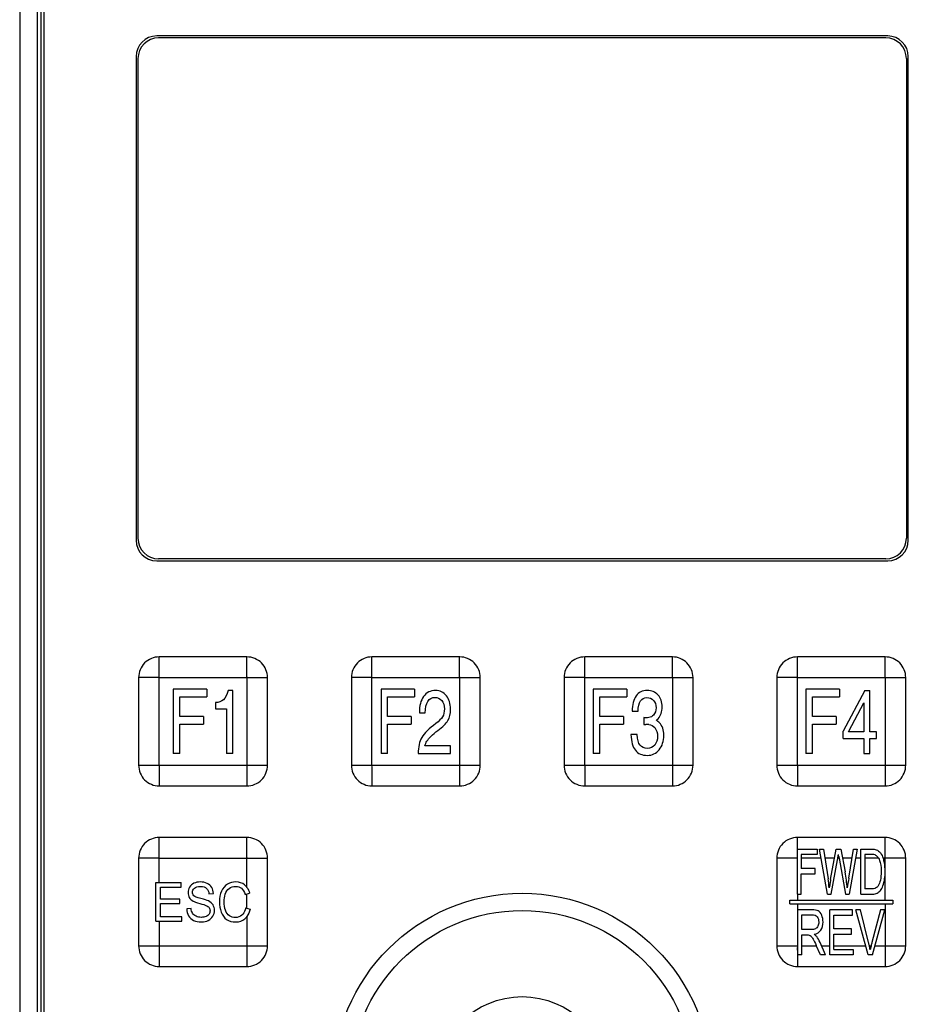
# Model space of a CAD drawing. Header units: millimetres. Extents: x 0 to 1200, y 0 to 1150.
# Tile 43 of 80: x 410 to 479, y 647 to 724. Entities that reach past the tile are written whole.
import ezdxf

# ---------------------------------------------------------------- set-up
doc = ezdxf.new("R2010")
doc.units = ezdxf.units.MM
doc.header["$LTSCALE"] = 74.962963
doc.layers.add('00_COMPONENTS', color=7, linetype='CONTINUOUS')

msp = doc.modelspace()

# ---------------------------------------------------------------- linework, layer by layer
at = {"layer": '00_COMPONENTS', "color": 9, "linetype": 'CONTINUOUS'}
for p, q in [((410.168, 732.186), (410.168, 619.174)), ((411.563, 619.48), (411.563, 731.88)), ((420.994, 665.98), (420.994, 674.381)), ((437.494, 665.98), (437.494, 674.381)), ((453.994, 665.98), (453.994, 674.381)), ((470.494, 665.98), (470.494, 674.381)), ((420.994, 672.78), (429.394, 672.78)), ((427.794, 672.78), (427.794, 664.38)), ((437.494, 672.78), (445.894, 672.78)), ((444.294, 672.78), (444.294, 664.38)), ((453.994, 672.78), (462.394, 672.78)), ((460.794, 672.78), (460.794, 664.38)), ((470.494, 672.78), (478.894, 672.78)), ((477.294, 672.78), (477.294, 664.38)), ((419.393, 665.98), (427.794, 665.98)), ((435.893, 665.98), (444.294, 665.98)), ((452.393, 665.98), (460.794, 665.98)), ((468.893, 665.98), (477.294, 665.98)), ((420.994, 656.88), (420.994, 660.381)), ((420.994, 658.78), (429.394, 658.78)), ((427.794, 656.512), (427.794, 658.78)), ((472.331, 658.78), (470.792, 658.78)), ((473.368, 658.78), (472.625, 658.78)), ((473.718, 658.78), (473.627, 658.78)), ((474.722, 658.78), (473.988, 658.78)), ((475.416, 658.78), (475.011, 658.78)), ((476.782, 658.78), (475.717, 658.78)), ((478.894, 658.78), (477.148, 658.78)), ((477.294, 657.919), (477.294, 658.78)), ((477.294, 655.53), (477.294, 657.57)), ((427.794, 654.903), (427.794, 656.003)), ((470.492, 655.98), (470.494, 655.53)), ((470.494, 655.23), (470.494, 651.98)), ((477.294, 655.23), (477.294, 650.38)), ((420.994, 653.88), (420.994, 651.98)), ((427.794, 654.249), (427.794, 650.38)), ((419.393, 651.98), (427.794, 651.98)), ((468.893, 651.98), (470.523, 651.98)), ((470.494, 651.649), (470.494, 650.38)), ((470.847, 651.98), (471.963, 651.98)), ((472.369, 651.98), (472.996, 651.98)), ((473.321, 651.98), (475.783, 651.98)), ((476.073, 651.98), (476.208, 651.98)), ((476.497, 651.98), (477.294, 651.98))]:
    msp.add_line(p, q, dxfattribs=at)
at = {"layer": '00_COMPONENTS', "color": 7, "linetype": 'CONTINUOUS'}
for p, q in [((411.844, 619.48), (411.844, 731.88)), ((412.044, 731.73), (412.044, 619.63)), ((477.494, 722.53), (420.794, 722.53)), ((477.344, 722.38), (420.944, 722.38)), ((419.194, 720.93), (419.194, 683.43)), ((419.344, 720.78), (419.344, 683.58)), ((478.944, 720.78), (478.944, 683.58)), ((479.094, 683.43), (479.094, 720.93)), ((420.794, 681.83), (477.494, 681.83)), ((477.344, 681.98), (420.944, 681.98)), ((427.794, 674.38), (420.994, 674.38)), ((444.294, 674.38), (437.494, 674.38)), ((460.794, 674.38), (453.994, 674.38)), ((477.294, 674.38), (470.494, 674.38)), ((419.394, 672.78), (419.394, 665.98)), ((429.394, 665.98), (429.394, 672.78)), ((435.894, 672.78), (435.894, 665.98)), ((445.894, 665.98), (445.894, 672.78)), ((452.394, 672.78), (452.394, 665.98)), ((462.394, 665.98), (462.394, 672.78)), ((468.894, 672.78), (468.894, 665.98)), ((478.894, 665.98), (478.894, 672.78)), ((422.085, 671.88), (422.085, 666.88)), ((424.682, 671.88), (422.085, 671.88)), ((424.682, 671.88), (424.682, 671.281)), ((438.197, 671.88), (438.197, 666.88)), ((440.794, 671.88), (438.197, 671.88)), ((440.794, 671.88), (440.794, 671.281)), ((454.659, 671.88), (454.659, 666.88)), ((457.256, 671.88), (454.659, 671.88)), ((457.256, 671.88), (457.256, 671.281)), ((471.157, 671.88), (471.157, 666.88)), ((473.754, 671.88), (471.157, 671.88)), ((473.754, 671.88), (473.754, 671.281)), ((422.593, 669.754), (422.593, 671.281)), ((422.593, 671.281), (424.682, 671.281)), ((426.703, 671.778), (426.328, 671.778)), ((426.703, 666.88), (426.703, 671.778)), ((438.705, 669.754), (438.705, 671.281)), ((438.705, 671.281), (440.794, 671.281)), ((455.167, 669.754), (455.167, 671.281)), ((455.167, 671.281), (457.256, 671.281)), ((471.664, 669.754), (471.664, 671.281)), ((471.664, 671.281), (473.754, 671.281)), ((475.728, 671.778), (474.029, 668.625)), ((475.728, 671.778), (476.111, 671.778)), ((476.111, 668.577), (476.111, 671.778)), ((425.356, 670.846), (425.356, 670.356)), ((425.356, 670.356), (426.215, 670.356)), ((426.215, 670.356), (426.215, 666.88)), ((474.478, 668.622), (475.649, 670.809)), ((475.649, 670.809), (475.649, 668.577)), ((424.422, 669.754), (422.593, 669.754)), ((424.422, 669.754), (424.422, 669.156)), ((440.534, 669.754), (438.705, 669.754)), ((440.534, 669.754), (440.534, 669.156)), ((441.174, 670.047), (441.621, 670.047)), ((456.996, 669.754), (455.167, 669.754)), ((456.996, 669.754), (456.996, 669.156)), ((457.682, 670.169), (458.129, 670.169)), ((458.572, 669.676), (458.572, 669.142)), ((473.493, 669.754), (471.664, 669.754)), ((473.493, 669.754), (473.493, 669.156)), ((422.593, 666.88), (422.593, 669.156)), ((422.593, 669.156), (424.422, 669.156)), ((438.705, 666.88), (438.705, 669.156)), ((438.705, 669.156), (440.534, 669.156)), ((455.167, 666.88), (455.167, 669.156)), ((455.167, 669.156), (456.996, 669.156)), ((471.664, 666.88), (471.664, 669.156)), ((471.664, 669.156), (473.493, 669.156)), ((458.06, 668.356), (457.58, 668.356)), ((474.029, 668.054), (474.029, 668.625)), ((474.029, 668.054), (475.649, 668.054)), ((474.453, 668.577), (474.478, 668.622)), ((475.649, 668.577), (474.453, 668.577)), ((475.649, 668.054), (475.649, 666.88)), ((476.631, 668.577), (476.111, 668.577)), ((476.111, 666.88), (476.111, 668.054)), ((476.111, 668.054), (476.631, 668.054)), ((476.631, 668.054), (476.631, 668.577)), ((443.59, 667.475), (441.595, 667.475)), ((443.59, 666.88), (443.59, 667.475)), ((422.593, 666.88), (422.085, 666.88)), ((426.703, 666.88), (426.215, 666.88)), ((438.705, 666.88), (438.197, 666.88)), ((441.075, 666.88), (443.59, 666.88)), ((455.167, 666.88), (454.659, 666.88)), ((471.664, 666.88), (471.157, 666.88)), ((475.649, 666.88), (476.111, 666.88)), ((420.994, 664.38), (427.794, 664.38)), ((437.494, 664.38), (444.294, 664.38)), ((453.994, 664.38), (460.794, 664.38)), ((470.494, 664.38), (477.294, 664.38)), ((427.794, 660.38), (420.994, 660.38)), ((477.294, 660.38), (470.494, 660.38)), ((470.491, 655.98), (470.491, 659.48)), ((470.491, 659.48), (472.025, 659.48)), ((470.792, 659.067), (470.792, 657.983)), ((472.025, 659.067), (470.792, 659.067)), ((472.025, 659.48), (472.025, 659.067)), ((472.814, 655.98), (472.21, 659.48)), ((472.21, 659.48), (472.519, 659.48)), ((472.519, 659.48), (472.865, 657.186)), ((473.064, 657.117), (473.497, 659.48)), ((473.497, 659.48), (473.86, 659.48)), ((473.86, 659.48), (474.186, 657.709)), ((474.476, 657.231), (474.833, 659.48)), ((475.135, 659.48), (474.511, 655.98)), ((474.833, 659.48), (475.135, 659.48)), ((475.416, 655.98), (475.416, 659.48)), ((475.416, 659.48), (476.2, 659.48)), ((475.717, 659.067), (475.717, 656.393)), ((476.195, 659.067), (475.717, 659.067)), ((419.394, 658.78), (419.394, 651.98)), ((429.394, 651.98), (429.394, 658.78)), ((468.894, 658.78), (468.894, 651.98)), ((473.121, 655.98), (473.604, 658.647)), ((473.718, 658.78), (474.221, 655.98)), ((478.894, 651.98), (478.894, 658.78)), ((471.859, 657.983), (470.792, 657.983)), ((470.792, 655.98), (470.792, 657.57)), ((470.792, 657.57), (471.859, 657.57)), ((471.859, 657.57), (471.859, 657.983)), ((420.74, 653.88), (420.74, 656.88)), ((420.74, 656.88), (422.692, 656.88)), ((422.692, 656.526), (422.692, 656.88)), ((421.097, 655.607), (421.097, 656.526)), ((421.097, 656.526), (422.692, 656.526)), ((424.852, 656.006), (425.195, 656.035)), ((427.65, 655.965), (428.002, 656.057)), ((470.492, 655.98), (470.792, 655.98)), ((472.814, 655.98), (473.121, 655.98)), ((474.221, 655.98), (474.511, 655.98)), ((475.416, 655.98), (476.237, 655.98)), ((476.203, 656.393), (475.717, 656.393)), ((422.591, 655.607), (421.097, 655.607)), ((421.097, 654.234), (421.097, 655.255)), ((421.097, 655.255), (422.591, 655.255)), ((422.591, 655.255), (422.591, 655.607)), ((469.894, 655.23), (469.894, 655.53)), ((469.894, 655.53), (477.894, 655.53)), ((469.894, 655.23), (477.894, 655.23)), ((477.894, 655.53), (477.894, 655.23)), ((423.464, 654.877), (423.127, 654.844)), ((427.691, 654.932), (428.048, 654.832)), ((470.523, 651.28), (470.523, 654.78)), ((471.609, 654.78), (470.523, 654.78)), ((470.847, 653.235), (470.847, 654.393)), ((470.847, 654.393), (471.623, 654.393)), ((472.996, 651.28), (472.996, 654.78)), ((474.768, 654.78), (472.996, 654.78)), ((473.321, 653.295), (473.321, 654.367)), ((473.321, 654.367), (474.768, 654.367)), ((474.768, 654.367), (474.768, 654.78)), ((475.973, 651.28), (475.024, 654.78)), ((475.375, 654.78), (475.024, 654.78)), ((476.011, 652.237), (475.375, 654.78)), ((476.934, 654.78), (476.272, 652.237)), ((476.305, 651.28), (477.265, 654.78)), ((477.265, 654.78), (476.934, 654.78)), ((420.74, 653.88), (422.755, 653.88)), ((422.755, 654.234), (421.097, 654.234)), ((422.755, 653.88), (422.755, 654.234)), ((471.544, 653.235), (470.847, 653.235)), ((470.847, 651.28), (470.847, 652.834)), ((470.847, 652.834), (471.223, 652.834)), ((474.676, 653.295), (473.321, 653.295)), ((473.321, 651.693), (473.321, 652.884)), ((473.321, 652.884), (474.676, 652.884)), ((474.676, 652.884), (474.676, 653.295)), ((472.274, 651.28), (471.95, 652.008)), ((472.682, 651.28), (472.256, 652.233)), ((470.847, 651.28), (470.523, 651.28)), ((472.682, 651.28), (472.274, 651.28)), ((474.825, 651.28), (472.996, 651.28)), ((473.321, 651.693), (474.825, 651.693)), ((474.825, 651.693), (474.825, 651.28)), ((476.305, 651.28), (475.973, 651.28)), ((420.994, 650.38), (427.794, 650.38)), ((470.494, 650.38), (477.294, 650.38))]:
    msp.add_line(p, q, dxfattribs=at)
for radius in [14.671, 13.339, 6.661]:
    msp.add_circle((449.144, 641.38), radius, dxfattribs=at)
for centre, radius, start, end in [((420.794, 720.93), 1.6, 90, 180), ((420.944, 720.78), 1.6, 90, 180), ((477.344, 720.78), 1.6, 0, 90), ((477.494, 720.93), 1.6, 0, 90), ((420.794, 683.43), 1.6, 180, 270), ((420.944, 683.58), 1.6, 180, 270), ((477.344, 683.58), 1.6, 270, 360), ((477.494, 683.43), 1.6, 270, 360), ((458.986, 670.228), 0.946, 306.59072, 317.51605), ((458.722, 666.278), 2.875, 84.99777, 89.93139), ((450.585, 662.562), 23.35, 350.67773, 351.36692), ((515.697, 666.376), 42.661, 190.07762, 190.25687), ((463.965, 660.372), 9.792, 349.85067, 350.64161), ((475.395, 658.161), 1.86, 18.40766, 19.45057), ((475.177, 658.091), 2.088, 13.53476, 18.33193), ((472.872, 657.751), 4.425, 359.98154, 2.17537), ((472.418, 657.747), 4.879, 357.92816, 0.02962), ((450.6, 653.83), 22.517, 6.73145, 8.57043), ((464.254, 649.293), 12.12, 13.43091, 14.0595), ((464.363, 649.319), 12.008, 12.80279, 13.43094), ((486.323, 649.593), 10.393, 165.25774, 166.72016), ((464.478, 649.345), 11.89, 12.1656, 12.80283), ((464.626, 649.377), 11.739, 11.23664, 12.16627), ((483.773, 650.189), 7.775, 166.90641, 169.05959), ((484.944, 649.924), 8.975, 166.75393, 166.94976)]:
    msp.add_arc(centre, radius, start, end, dxfattribs=at)
at = {"layer": '00_COMPONENTS', "color": 9, "linetype": 'CONTINUOUS'}
msp.add_arc((401.84, 651.728), 68.654, 359.93347, 0.09342, dxfattribs=at)
at = {"layer": '00_COMPONENTS', "color": 7, "linetype": 'CONTINUOUS'}
for points in [[(420.994, 674.38), (420.786, 674.38), (420.365, 674.297), (419.833, 673.941), (419.477, 673.409), (419.394, 672.988), (419.394, 672.78)], [(429.394, 672.78), (429.394, 672.988), (429.31, 673.409), (428.955, 673.941), (428.423, 674.297), (428.002, 674.38), (427.794, 674.38)], [(437.494, 674.38), (437.286, 674.38), (436.865, 674.297), (436.333, 673.941), (435.977, 673.409), (435.894, 672.988), (435.894, 672.78)], [(445.894, 672.78), (445.894, 672.988), (445.81, 673.409), (445.455, 673.941), (444.923, 674.297), (444.502, 674.38), (444.294, 674.38)], [(453.994, 674.38), (453.786, 674.38), (453.365, 674.297), (452.833, 673.941), (452.477, 673.409), (452.394, 672.988), (452.394, 672.78)], [(462.394, 672.78), (462.394, 672.988), (462.31, 673.409), (461.955, 673.941), (461.423, 674.297), (461.002, 674.38), (460.794, 674.38)], [(470.494, 674.38), (470.286, 674.38), (469.865, 674.297), (469.333, 673.941), (468.977, 673.409), (468.894, 672.988), (468.894, 672.78)], [(478.894, 672.78), (478.894, 672.988), (478.81, 673.409), (478.455, 673.941), (477.923, 674.297), (477.502, 674.38), (477.294, 674.38)], [(419.394, 665.98), (419.394, 665.772), (419.477, 665.351), (419.833, 664.82), (420.365, 664.463), (420.786, 664.38), (420.994, 664.38)], [(427.794, 664.38), (428.002, 664.38), (428.423, 664.464), (428.954, 664.819), (429.311, 665.351), (429.394, 665.772), (429.394, 665.98)], [(435.894, 665.98), (435.894, 665.772), (435.977, 665.351), (436.333, 664.82), (436.865, 664.463), (437.286, 664.38), (437.494, 664.38)], [(444.294, 664.38), (444.502, 664.38), (444.923, 664.464), (445.454, 664.819), (445.811, 665.351), (445.894, 665.772), (445.894, 665.98)], [(452.394, 665.98), (452.394, 665.772), (452.477, 665.351), (452.833, 664.82), (453.365, 664.463), (453.786, 664.38), (453.994, 664.38)], [(460.794, 664.38), (461.002, 664.38), (461.423, 664.464), (461.954, 664.819), (462.311, 665.351), (462.394, 665.772), (462.394, 665.98)], [(468.894, 665.98), (468.894, 665.772), (468.977, 665.351), (469.333, 664.82), (469.865, 664.463), (470.286, 664.38), (470.494, 664.38)], [(477.294, 664.38), (477.502, 664.38), (477.923, 664.464), (478.454, 664.819), (478.811, 665.351), (478.894, 665.772), (478.894, 665.98)], [(420.994, 660.38), (420.786, 660.38), (420.365, 660.297), (419.833, 659.941), (419.477, 659.409), (419.394, 658.988), (419.394, 658.78)], [(429.394, 658.78), (429.394, 658.988), (429.31, 659.409), (428.955, 659.941), (428.423, 660.297), (428.002, 660.38), (427.794, 660.38)], [(470.494, 660.38), (470.286, 660.38), (469.865, 660.297), (469.333, 659.941), (468.977, 659.409), (468.894, 658.988), (468.894, 658.78)], [(478.894, 658.78), (478.894, 658.988), (478.81, 659.409), (478.455, 659.941), (477.923, 660.297), (477.502, 660.38), (477.294, 660.38)], [(419.394, 651.98), (419.394, 651.772), (419.477, 651.351), (419.833, 650.82), (420.365, 650.463), (420.786, 650.38), (420.994, 650.38)], [(427.794, 650.38), (428.002, 650.38), (428.423, 650.464), (428.954, 650.819), (429.311, 651.351), (429.394, 651.772), (429.394, 651.98)], [(468.894, 651.98), (468.894, 651.772), (468.977, 651.351), (469.333, 650.82), (469.865, 650.463), (470.286, 650.38), (470.494, 650.38)], [(477.294, 650.38), (477.502, 650.38), (477.923, 650.464), (478.454, 650.819), (478.811, 651.351), (478.894, 651.772), (478.894, 651.98)]]:
    msp.add_open_spline(points, degree=3, knots=[0, 0, 0, 0, 0.250027, 0.499994, 0.749971, 1, 1, 1, 1], dxfattribs=at)
at = {"layer": '00_COMPONENTS', "color": 9, "linetype": 'CONTINUOUS'}
for points, knots in [([(427.794, 672.78), (427.807, 672.793), (427.789, 672.837), (427.795, 672.887), (427.794, 672.942), (427.794, 673.013), (427.794, 673.102), (427.794, 673.245), (427.794, 673.421), (427.794, 673.631), (427.794, 673.804), (427.794, 673.941), (427.794, 674.042), (427.794, 674.14), (427.794, 674.22), (427.794, 674.281), (427.793, 674.322), (427.796, 674.356), (427.792, 674.37), (427.796, 674.38), (427.794, 674.38)], [0, 0, 0, 0, 0.033791, 0.067165, 0.100827, 0.134443, 0.201498, 0.268311, 0.401091, 0.532512, 0.662128, 0.726004, 0.788993, 0.850701, 0.910285, 0.93867, 0.965269, 0.988176, 0.996476, 1, 1, 1, 1]), ([(444.294, 672.78), (444.307, 672.793), (444.289, 672.837), (444.295, 672.887), (444.294, 672.942), (444.294, 673.013), (444.294, 673.102), (444.294, 673.245), (444.294, 673.421), (444.294, 673.631), (444.294, 673.804), (444.294, 673.941), (444.294, 674.042), (444.294, 674.14), (444.294, 674.22), (444.294, 674.281), (444.293, 674.322), (444.296, 674.356), (444.292, 674.37), (444.296, 674.38), (444.294, 674.38)], [0, 0, 0, 0, 0.033791, 0.067165, 0.100827, 0.134443, 0.201498, 0.268311, 0.401091, 0.532512, 0.662128, 0.726004, 0.788993, 0.850701, 0.910285, 0.93867, 0.965269, 0.988176, 0.996476, 1, 1, 1, 1]), ([(460.794, 672.78), (460.807, 672.793), (460.789, 672.837), (460.795, 672.887), (460.794, 672.942), (460.794, 673.013), (460.794, 673.102), (460.794, 673.245), (460.794, 673.421), (460.794, 673.631), (460.794, 673.804), (460.794, 673.941), (460.794, 674.042), (460.794, 674.14), (460.794, 674.22), (460.794, 674.281), (460.793, 674.322), (460.796, 674.356), (460.792, 674.37), (460.796, 674.38), (460.794, 674.38)], [0, 0, 0, 0, 0.033791, 0.067165, 0.100827, 0.134443, 0.201498, 0.268311, 0.401091, 0.532512, 0.662128, 0.726004, 0.788993, 0.850701, 0.910285, 0.93867, 0.965269, 0.988176, 0.996476, 1, 1, 1, 1]), ([(477.294, 672.78), (477.307, 672.793), (477.289, 672.837), (477.295, 672.887), (477.294, 672.942), (477.294, 673.013), (477.294, 673.102), (477.294, 673.245), (477.294, 673.421), (477.294, 673.631), (477.294, 673.804), (477.294, 673.941), (477.294, 674.042), (477.294, 674.14), (477.294, 674.22), (477.294, 674.281), (477.293, 674.322), (477.296, 674.356), (477.292, 674.37), (477.296, 674.38), (477.294, 674.38)], [0, 0, 0, 0, 0.033791, 0.067165, 0.100827, 0.134443, 0.201498, 0.268311, 0.401091, 0.532512, 0.662128, 0.726004, 0.788993, 0.850701, 0.910285, 0.93867, 0.965269, 0.988176, 0.996476, 1, 1, 1, 1]), ([(420.994, 672.78), (420.981, 672.793), (420.937, 672.775), (420.887, 672.781), (420.832, 672.78), (420.761, 672.78), (420.672, 672.78), (420.529, 672.78), (420.353, 672.78), (420.143, 672.78), (419.97, 672.78), (419.833, 672.78), (419.732, 672.78), (419.634, 672.78), (419.554, 672.78), (419.493, 672.78), (419.452, 672.779), (419.418, 672.782), (419.404, 672.778), (419.394, 672.782), (419.394, 672.78)], [0, 0, 0, 0, 0.033791, 0.067165, 0.100827, 0.134443, 0.201498, 0.268311, 0.401091, 0.532512, 0.662128, 0.726004, 0.788993, 0.850701, 0.910285, 0.93867, 0.965269, 0.988176, 0.996476, 1, 1, 1, 1]), ([(437.494, 672.78), (437.481, 672.793), (437.437, 672.775), (437.387, 672.781), (437.332, 672.78), (437.261, 672.78), (437.172, 672.78), (437.029, 672.78), (436.853, 672.78), (436.643, 672.78), (436.47, 672.78), (436.333, 672.78), (436.232, 672.78), (436.134, 672.78), (436.054, 672.78), (435.993, 672.78), (435.952, 672.779), (435.918, 672.782), (435.904, 672.778), (435.894, 672.782), (435.894, 672.78)], [0, 0, 0, 0, 0.033791, 0.067165, 0.100827, 0.134443, 0.201498, 0.268311, 0.401091, 0.532512, 0.662128, 0.726004, 0.788993, 0.850701, 0.910285, 0.93867, 0.965269, 0.988176, 0.996476, 1, 1, 1, 1]), ([(453.994, 672.78), (453.981, 672.793), (453.937, 672.775), (453.887, 672.781), (453.832, 672.78), (453.761, 672.78), (453.672, 672.78), (453.529, 672.78), (453.353, 672.78), (453.143, 672.78), (452.97, 672.78), (452.833, 672.78), (452.732, 672.78), (452.634, 672.78), (452.554, 672.78), (452.493, 672.78), (452.452, 672.779), (452.418, 672.782), (452.404, 672.778), (452.394, 672.782), (452.394, 672.78)], [0, 0, 0, 0, 0.033791, 0.067165, 0.100827, 0.134443, 0.201498, 0.268311, 0.401091, 0.532512, 0.662128, 0.726004, 0.788993, 0.850701, 0.910285, 0.93867, 0.965269, 0.988176, 0.996476, 1, 1, 1, 1]), ([(470.494, 672.78), (470.481, 672.793), (470.437, 672.775), (470.387, 672.781), (470.332, 672.78), (470.261, 672.78), (470.172, 672.78), (470.029, 672.78), (469.853, 672.78), (469.643, 672.78), (469.47, 672.78), (469.333, 672.78), (469.232, 672.78), (469.134, 672.78), (469.054, 672.78), (468.993, 672.78), (468.952, 672.779), (468.918, 672.782), (468.904, 672.778), (468.894, 672.782), (468.894, 672.78)], [0, 0, 0, 0, 0.033791, 0.067165, 0.100827, 0.134443, 0.201498, 0.268311, 0.401091, 0.532512, 0.662128, 0.726004, 0.788993, 0.850701, 0.910285, 0.93867, 0.965269, 0.988176, 0.996476, 1, 1, 1, 1]), ([(420.994, 665.98), (420.981, 665.968), (420.999, 665.924), (420.993, 665.873), (420.994, 665.819), (420.994, 665.747), (420.994, 665.658), (420.994, 665.516), (420.994, 665.339), (420.994, 665.129), (420.994, 664.956), (420.994, 664.819), (420.994, 664.718), (420.994, 664.62), (420.994, 664.54), (420.994, 664.479), (420.995, 664.439), (420.992, 664.405), (420.996, 664.39), (420.992, 664.38), (420.994, 664.38)], [0, 0, 0, 0, 0.033791, 0.067165, 0.100827, 0.134443, 0.201498, 0.268311, 0.401091, 0.532512, 0.662128, 0.726004, 0.788993, 0.850701, 0.910285, 0.93867, 0.965269, 0.988176, 0.996476, 1, 1, 1, 1]), ([(427.794, 665.98), (427.806, 665.967), (427.85, 665.985), (427.901, 665.979), (427.955, 665.98), (428.027, 665.98), (428.116, 665.98), (428.258, 665.98), (428.435, 665.98), (428.645, 665.98), (428.818, 665.98), (428.955, 665.98), (429.056, 665.98), (429.154, 665.98), (429.234, 665.98), (429.295, 665.98), (429.335, 665.981), (429.369, 665.978), (429.384, 665.982), (429.394, 665.978), (429.394, 665.98)], [0, 0, 0, 0, 0.033791, 0.067165, 0.100827, 0.134443, 0.201498, 0.268311, 0.401091, 0.532512, 0.662128, 0.726004, 0.788993, 0.850701, 0.910285, 0.93867, 0.965269, 0.988176, 0.996476, 1, 1, 1, 1]), ([(437.494, 665.98), (437.481, 665.968), (437.499, 665.924), (437.493, 665.873), (437.494, 665.819), (437.494, 665.747), (437.494, 665.658), (437.494, 665.516), (437.494, 665.339), (437.494, 665.129), (437.494, 664.956), (437.494, 664.819), (437.494, 664.718), (437.494, 664.62), (437.494, 664.54), (437.494, 664.479), (437.495, 664.439), (437.492, 664.405), (437.496, 664.39), (437.492, 664.38), (437.494, 664.38)], [0, 0, 0, 0, 0.033791, 0.067165, 0.100827, 0.134443, 0.201498, 0.268311, 0.401091, 0.532512, 0.662128, 0.726004, 0.788993, 0.850701, 0.910285, 0.93867, 0.965269, 0.988176, 0.996476, 1, 1, 1, 1]), ([(444.294, 665.98), (444.306, 665.967), (444.35, 665.985), (444.401, 665.979), (444.455, 665.98), (444.527, 665.98), (444.616, 665.98), (444.758, 665.98), (444.935, 665.98), (445.145, 665.98), (445.318, 665.98), (445.455, 665.98), (445.556, 665.98), (445.654, 665.98), (445.734, 665.98), (445.795, 665.98), (445.835, 665.981), (445.869, 665.978), (445.884, 665.982), (445.894, 665.978), (445.894, 665.98)], [0, 0, 0, 0, 0.033791, 0.067165, 0.100827, 0.134443, 0.201498, 0.268311, 0.401091, 0.532512, 0.662128, 0.726004, 0.788993, 0.850701, 0.910285, 0.93867, 0.965269, 0.988176, 0.996476, 1, 1, 1, 1]), ([(453.994, 665.98), (453.981, 665.968), (453.999, 665.924), (453.993, 665.873), (453.994, 665.819), (453.994, 665.747), (453.994, 665.658), (453.994, 665.516), (453.994, 665.339), (453.994, 665.129), (453.994, 664.956), (453.994, 664.819), (453.994, 664.718), (453.994, 664.62), (453.994, 664.54), (453.994, 664.479), (453.995, 664.439), (453.992, 664.405), (453.996, 664.39), (453.992, 664.38), (453.994, 664.38)], [0, 0, 0, 0, 0.033791, 0.067165, 0.100827, 0.134443, 0.201498, 0.268311, 0.401091, 0.532512, 0.662128, 0.726004, 0.788993, 0.850701, 0.910285, 0.93867, 0.965269, 0.988176, 0.996476, 1, 1, 1, 1]), ([(460.794, 665.98), (460.806, 665.967), (460.85, 665.985), (460.901, 665.979), (460.955, 665.98), (461.027, 665.98), (461.116, 665.98), (461.258, 665.98), (461.435, 665.98), (461.645, 665.98), (461.818, 665.98), (461.955, 665.98), (462.056, 665.98), (462.154, 665.98), (462.234, 665.98), (462.295, 665.98), (462.335, 665.981), (462.369, 665.978), (462.384, 665.982), (462.394, 665.978), (462.394, 665.98)], [0, 0, 0, 0, 0.033791, 0.067165, 0.100827, 0.134443, 0.201498, 0.268311, 0.401091, 0.532512, 0.662128, 0.726004, 0.788993, 0.850701, 0.910285, 0.93867, 0.965269, 0.988176, 0.996476, 1, 1, 1, 1]), ([(470.494, 665.98), (470.481, 665.968), (470.499, 665.924), (470.493, 665.873), (470.494, 665.819), (470.494, 665.747), (470.494, 665.658), (470.494, 665.516), (470.494, 665.339), (470.494, 665.129), (470.494, 664.956), (470.494, 664.819), (470.494, 664.718), (470.494, 664.62), (470.494, 664.54), (470.494, 664.479), (470.495, 664.439), (470.492, 664.405), (470.496, 664.39), (470.492, 664.38), (470.494, 664.38)], [0, 0, 0, 0, 0.033791, 0.067165, 0.100827, 0.134443, 0.201498, 0.268311, 0.401091, 0.532512, 0.662128, 0.726004, 0.788993, 0.850701, 0.910285, 0.93867, 0.965269, 0.988176, 0.996476, 1, 1, 1, 1]), ([(477.294, 665.98), (477.306, 665.967), (477.35, 665.985), (477.401, 665.979), (477.455, 665.98), (477.527, 665.98), (477.616, 665.98), (477.758, 665.98), (477.935, 665.98), (478.145, 665.98), (478.318, 665.98), (478.455, 665.98), (478.556, 665.98), (478.654, 665.98), (478.734, 665.98), (478.795, 665.98), (478.835, 665.981), (478.869, 665.978), (478.884, 665.982), (478.894, 665.978), (478.894, 665.98)], [0, 0, 0, 0, 0.033791, 0.067165, 0.100827, 0.134443, 0.201498, 0.268311, 0.401091, 0.532512, 0.662128, 0.726004, 0.788993, 0.850701, 0.910285, 0.93867, 0.965269, 0.988176, 0.996476, 1, 1, 1, 1]), ([(427.794, 658.78), (427.807, 658.793), (427.789, 658.837), (427.795, 658.887), (427.794, 658.942), (427.794, 659.013), (427.794, 659.102), (427.794, 659.245), (427.794, 659.421), (427.794, 659.631), (427.794, 659.804), (427.794, 659.941), (427.794, 660.042), (427.794, 660.14), (427.794, 660.22), (427.794, 660.281), (427.793, 660.322), (427.796, 660.356), (427.792, 660.37), (427.796, 660.38), (427.794, 660.38)], [0, 0, 0, 0, 0.033791, 0.067165, 0.100827, 0.134443, 0.201498, 0.268311, 0.401091, 0.532512, 0.662128, 0.726004, 0.788993, 0.850701, 0.910285, 0.93867, 0.965269, 0.988176, 0.996476, 1, 1, 1, 1]), ([(470.491, 659.48), (470.494, 659.563), (470.494, 659.686), (470.494, 659.849), (470.494, 659.969), (470.494, 660.087), (470.494, 660.183), (470.494, 660.257), (470.494, 660.301), (470.494, 660.333), (470.493, 660.355), (470.497, 660.367), (470.491, 660.381), (470.494, 660.381)], [0, 0, 0, 0, 0.27466, 0.410165, 0.543969, 0.67535, 0.802763, 0.863858, 0.921651, 0.948358, 0.972458, 0.991523, 1, 1, 1, 1]), ([(477.294, 658.78), (477.307, 658.793), (477.289, 658.837), (477.295, 658.887), (477.294, 658.942), (477.294, 659.013), (477.294, 659.102), (477.294, 659.245), (477.294, 659.421), (477.294, 659.631), (477.294, 659.804), (477.294, 659.941), (477.294, 660.042), (477.294, 660.14), (477.294, 660.22), (477.294, 660.281), (477.293, 660.322), (477.296, 660.356), (477.292, 660.37), (477.296, 660.38), (477.294, 660.38)], [0, 0, 0, 0, 0.033791, 0.067165, 0.100827, 0.134443, 0.201498, 0.268311, 0.401091, 0.532512, 0.662128, 0.726004, 0.788993, 0.850701, 0.910285, 0.93867, 0.965269, 0.988176, 0.996476, 1, 1, 1, 1]), ([(420.994, 658.78), (420.981, 658.793), (420.937, 658.775), (420.887, 658.781), (420.832, 658.78), (420.761, 658.78), (420.672, 658.78), (420.529, 658.78), (420.353, 658.78), (420.143, 658.78), (419.97, 658.78), (419.833, 658.78), (419.732, 658.78), (419.634, 658.78), (419.554, 658.78), (419.493, 658.78), (419.452, 658.779), (419.418, 658.782), (419.404, 658.778), (419.394, 658.782), (419.394, 658.78)], [0, 0, 0, 0, 0.033791, 0.067165, 0.100827, 0.134443, 0.201498, 0.268311, 0.401091, 0.532512, 0.662128, 0.726004, 0.788993, 0.850701, 0.910285, 0.93867, 0.965269, 0.988176, 0.996476, 1, 1, 1, 1]), ([(470.491, 658.782), (470.487, 658.79), (470.461, 658.782), (470.429, 658.78), (470.383, 658.78), (470.33, 658.78), (470.258, 658.78), (470.169, 658.78), (470.027, 658.78), (469.851, 658.78), (469.641, 658.78), (469.468, 658.78), (469.332, 658.78), (469.231, 658.78), (469.133, 658.78), (469.054, 658.78), (468.992, 658.78), (468.952, 658.779), (468.918, 658.782), (468.904, 658.778), (468.894, 658.782), (468.894, 658.78)], [0, 0, 0, 0, 0.01693, 0.034136, 0.067393, 0.101023, 0.134645, 0.201689, 0.268492, 0.40125, 0.532649, 0.662242, 0.726105, 0.789082, 0.850775, 0.910341, 0.938716, 0.965301, 0.988192, 0.996482, 1, 1, 1, 1]), ([(420.994, 651.98), (420.981, 651.968), (420.999, 651.924), (420.993, 651.873), (420.994, 651.819), (420.994, 651.747), (420.994, 651.658), (420.994, 651.516), (420.994, 651.339), (420.994, 651.129), (420.994, 650.956), (420.994, 650.819), (420.994, 650.718), (420.994, 650.62), (420.994, 650.54), (420.994, 650.479), (420.995, 650.439), (420.992, 650.405), (420.996, 650.39), (420.992, 650.38), (420.994, 650.38)], [0, 0, 0, 0, 0.033791, 0.067165, 0.100827, 0.134443, 0.201498, 0.268311, 0.401091, 0.532512, 0.662128, 0.726004, 0.788993, 0.850701, 0.910285, 0.93867, 0.965269, 0.988176, 0.996476, 1, 1, 1, 1]), ([(427.794, 651.98), (427.806, 651.967), (427.85, 651.985), (427.901, 651.979), (427.955, 651.98), (428.027, 651.98), (428.116, 651.98), (428.258, 651.98), (428.435, 651.98), (428.645, 651.98), (428.818, 651.98), (428.955, 651.98), (429.056, 651.98), (429.154, 651.98), (429.234, 651.98), (429.295, 651.98), (429.335, 651.981), (429.369, 651.978), (429.384, 651.982), (429.394, 651.978), (429.394, 651.98)], [0, 0, 0, 0, 0.033791, 0.067165, 0.100827, 0.134443, 0.201498, 0.268311, 0.401091, 0.532512, 0.662128, 0.726004, 0.788993, 0.850701, 0.910285, 0.93867, 0.965269, 0.988176, 0.996476, 1, 1, 1, 1]), ([(470.494, 651.98), (470.485, 651.972), (470.493, 651.944), (470.495, 651.9), (470.494, 651.864), (470.494, 651.84)], [0, 0, 0, 0, 0.252238, 0.499143, 1, 1, 1, 1]), ([(477.294, 651.98), (477.306, 651.967), (477.35, 651.985), (477.401, 651.979), (477.455, 651.98), (477.527, 651.98), (477.616, 651.98), (477.758, 651.98), (477.935, 651.98), (478.145, 651.98), (478.318, 651.98), (478.455, 651.98), (478.556, 651.98), (478.654, 651.98), (478.734, 651.98), (478.795, 651.98), (478.835, 651.981), (478.869, 651.978), (478.884, 651.982), (478.894, 651.978), (478.894, 651.98)], [0, 0, 0, 0, 0.033791, 0.067165, 0.100827, 0.134443, 0.201498, 0.268311, 0.401091, 0.532512, 0.662128, 0.726004, 0.788993, 0.850701, 0.910285, 0.93867, 0.965269, 0.988176, 0.996476, 1, 1, 1, 1])]:
    msp.add_open_spline(points, degree=3, knots=knots, dxfattribs=at)
at = {"layer": '00_COMPONENTS', "color": 7, "linetype": 'CONTINUOUS'}
for points in [[(426.328, 671.778), (426.251, 671.455), (426.131, 671.217), (425.973, 671.064)], [(441.498, 671.316), (441.274, 671.009), (441.167, 670.584), (441.174, 670.047)], [(442.43, 671.778), (442.032, 671.778), (441.72, 671.622), (441.498, 671.316)], [(441.828, 670.931), (441.958, 671.139), (442.136, 671.244), (442.366, 671.244)], [(442.366, 671.244), (442.583, 671.244), (442.761, 671.159), (442.902, 670.992)], [(443.265, 671.372), (443.047, 671.642), (442.769, 671.778), (442.43, 671.778)], [(443.59, 670.336), (443.59, 670.758), (443.481, 671.105), (443.265, 671.372)], [(457.983, 671.356), (457.782, 671.077), (457.682, 670.679), (457.682, 670.169)], [(458.84, 671.778), (458.47, 671.778), (458.185, 671.635), (457.983, 671.356)], [(458.319, 670.966), (458.435, 671.142), (458.6, 671.234), (458.82, 671.234)], [(458.82, 671.234), (459.024, 671.234), (459.192, 671.159), (459.325, 671.013)], [(459.682, 671.428), (459.468, 671.659), (459.187, 671.778), (458.84, 671.778)], [(460.004, 670.509), (460.004, 670.89), (459.896, 671.196), (459.682, 671.428)], [(425.973, 671.064), (425.815, 670.911), (425.608, 670.839), (425.356, 670.846)], [(441.621, 670.047), (441.629, 670.428), (441.697, 670.724), (441.828, 670.931)], [(442.902, 670.992), (443.039, 670.829), (443.111, 670.615), (443.111, 670.353)], [(443.111, 670.353), (443.111, 670.105), (443.062, 669.901), (442.97, 669.742)], [(443.381, 669.445), (443.519, 669.676), (443.59, 669.975), (443.59, 670.336)], [(458.129, 670.169), (458.139, 670.523), (458.203, 670.788), (458.319, 670.966)], [(459.325, 671.013), (459.458, 670.867), (459.524, 670.676), (459.524, 670.445)], [(459.524, 670.445), (459.524, 670.2), (459.46, 670.009), (459.338, 669.872)], [(459.683, 669.589), (459.896, 669.822), (460.004, 670.128), (460.004, 670.509)], [(442.97, 669.742), (442.876, 669.581), (442.7, 669.407), (442.444, 669.219)], [(458.746, 669.659), (458.667, 669.659), (458.608, 669.662), (458.572, 669.676)], [(458.978, 669.679), (458.902, 669.666), (458.822, 669.659), (458.746, 669.659)], [(459.338, 669.872), (459.246, 669.768), (459.126, 669.703), (458.978, 669.679)], [(442.444, 669.219), (441.914, 668.829), (441.555, 668.469), (441.362, 668.143)], [(442.601, 668.675), (442.983, 668.955), (443.243, 669.213), (443.381, 669.445)], [(458.572, 669.142), (458.598, 669.149), (458.649, 669.152), (458.725, 669.152)], [(458.973, 669.141), (459.159, 669.125), (459.312, 669.043), (459.431, 668.899)], [(459.431, 668.899), (459.57, 668.73), (459.641, 668.506), (459.641, 668.22)], [(459.784, 669.281), (459.715, 669.353), (459.636, 669.414), (459.549, 669.469)], [(460.129, 668.309), (460.129, 668.717), (460.014, 669.04), (459.784, 669.281)], [(441.362, 668.143), (441.169, 667.816), (441.075, 667.394), (441.075, 666.88)], [(441.752, 667.842), (441.902, 668.094), (442.185, 668.37), (442.601, 668.675)], [(457.58, 668.356), (457.598, 667.812), (457.713, 667.407), (457.923, 667.143)], [(458.286, 667.536), (458.162, 667.7), (458.085, 667.975), (458.06, 668.356)], [(459.641, 668.22), (459.641, 667.948), (459.567, 667.724), (459.422, 667.549)], [(459.771, 667.184), (460.009, 667.475), (460.129, 667.85), (460.129, 668.309)], [(441.595, 667.475), (441.636, 667.611), (441.687, 667.734), (441.752, 667.842)], [(458.866, 667.292), (458.603, 667.292), (458.409, 667.373), (458.286, 667.536)], [(459.422, 667.549), (459.279, 667.377), (459.093, 667.292), (458.866, 667.292)], [(457.923, 667.143), (458.131, 666.88), (458.44, 666.747), (458.853, 666.747)], [(458.853, 666.747), (459.225, 666.747), (459.532, 666.89), (459.771, 667.184)], [(473.694, 658.912), (473.682, 658.982), (473.674, 659.031), (473.67, 659.058)], [(476.585, 658.995), (476.504, 659.043), (476.374, 659.067), (476.195, 659.067)], [(476.2, 659.48), (476.377, 659.48), (476.512, 659.463), (476.605, 659.43)], [(476.782, 658.78), (476.724, 658.879), (476.658, 658.952), (476.585, 658.995)], [(476.605, 659.43), (476.735, 659.382), (476.845, 659.299), (476.938, 659.178)], [(476.938, 659.178), (477.023, 659.067), (477.093, 658.935), (477.148, 658.78)], [(476.782, 658.78), (476.813, 658.727), (476.842, 658.667), (476.869, 658.599)], [(476.869, 658.599), (476.946, 658.403), (476.987, 658.122), (476.987, 657.756)], [(477.294, 657.919), (477.285, 658.161), (477.255, 658.382), (477.207, 658.58)], [(474.363, 656.47), (474.325, 656.856), (474.266, 657.269), (474.186, 657.709)], [(476.987, 657.756), (476.987, 657.491), (476.967, 657.267), (476.926, 657.081)], [(477.237, 657.043), (477.268, 657.201), (477.287, 657.376), (477.294, 657.57)], [(423.685, 656.828), (423.536, 656.759), (423.423, 656.659), (423.346, 656.528)], [(424.18, 656.931), (423.998, 656.931), (423.832, 656.897), (423.685, 656.828)], [(423.722, 656.448), (423.821, 656.536), (423.978, 656.581), (424.195, 656.581)], [(424.709, 656.823), (424.556, 656.894), (424.379, 656.931), (424.18, 656.931)], [(424.195, 656.581), (424.401, 656.581), (424.558, 656.532), (424.664, 656.435)], [(425.062, 656.507), (424.98, 656.647), (424.862, 656.751), (424.709, 656.823)], [(426.28, 656.749), (426.081, 656.628), (425.928, 656.452), (425.821, 656.219)], [(426.935, 656.931), (426.696, 656.931), (426.479, 656.87), (426.28, 656.749)], [(426.407, 656.426), (426.547, 656.536), (426.72, 656.592), (426.928, 656.592)], [(426.928, 656.592), (427.109, 656.592), (427.258, 656.54), (427.377, 656.441)], [(427.616, 656.701), (427.433, 656.854), (427.204, 656.931), (426.935, 656.931)], [(427.794, 656.512), (427.742, 656.583), (427.683, 656.646), (427.616, 656.701)], [(473.064, 657.117), (473.053, 657.059), (473.019, 656.842), (472.961, 656.47)], [(474.476, 657.231), (474.429, 656.945), (474.39, 656.689), (474.363, 656.47)], [(476.76, 656.639), (476.709, 656.56), (476.641, 656.501), (476.555, 656.458)], [(476.926, 657.081), (476.886, 656.895), (476.831, 656.749), (476.76, 656.639)], [(477.081, 656.532), (477.143, 656.665), (477.196, 656.837), (477.237, 657.043)], [(423.346, 656.528), (423.269, 656.397), (423.23, 656.256), (423.23, 656.105)], [(423.23, 656.105), (423.23, 655.965), (423.261, 655.841), (423.324, 655.73)], [(423.574, 656.131), (423.574, 656.254), (423.622, 656.36), (423.722, 656.448)], [(423.679, 655.865), (423.609, 655.935), (423.574, 656.023), (423.574, 656.131)], [(424.217, 655.65), (423.926, 655.724), (423.747, 655.796), (423.679, 655.865)], [(424.664, 656.435), (424.771, 656.338), (424.834, 656.195), (424.852, 656.006)], [(425.195, 656.035), (425.188, 656.211), (425.143, 656.369), (425.062, 656.507)], [(425.821, 656.219), (425.714, 655.986), (425.661, 655.714), (425.661, 655.403)], [(426.029, 655.405), (426.029, 655.601), (426.057, 655.794), (426.113, 655.98)], [(426.113, 655.98), (426.169, 656.166), (426.267, 656.315), (426.407, 656.426)], [(427.377, 656.441), (427.495, 656.342), (427.587, 656.182), (427.65, 655.965)], [(427.794, 656.512), (427.886, 656.386), (427.955, 656.234), (428.002, 656.057)], [(476.555, 656.458), (476.47, 656.415), (476.352, 656.393), (476.203, 656.393)], [(476.237, 655.98), (476.374, 655.98), (476.496, 655.999), (476.602, 656.039)], [(476.602, 656.039), (476.707, 656.078), (476.799, 656.138), (476.873, 656.214)], [(476.873, 656.214), (476.948, 656.29), (477.018, 656.398), (477.081, 656.532)], [(423.324, 655.73), (423.386, 655.62), (423.484, 655.525), (423.612, 655.451)], [(423.612, 655.451), (423.712, 655.392), (423.886, 655.329), (424.134, 655.263)], [(424.134, 655.263), (424.381, 655.198), (424.541, 655.149), (424.615, 655.117)], [(424.815, 655.458), (424.707, 655.513), (424.508, 655.577), (424.217, 655.65)], [(424.615, 655.117), (424.727, 655.069), (424.808, 655.01), (424.857, 654.94)], [(425.163, 655.153), (425.088, 655.276), (424.972, 655.378), (424.815, 655.458)], [(425.276, 654.727), (425.276, 654.887), (425.237, 655.03), (425.163, 655.153)], [(425.661, 655.403), (425.661, 655.116), (425.707, 654.848), (425.803, 654.598)], [(426.129, 654.736), (426.062, 654.926), (426.029, 655.149), (426.029, 655.405)], [(423.127, 654.844), (423.13, 654.643), (423.18, 654.463), (423.274, 654.304)], [(423.274, 654.304), (423.368, 654.144), (423.497, 654.025), (423.663, 653.948)], [(423.574, 654.506), (423.515, 654.603), (423.479, 654.725), (423.464, 654.877)], [(423.847, 654.273), (423.723, 654.332), (423.633, 654.41), (423.574, 654.506)], [(424.854, 654.437), (424.803, 654.359), (424.725, 654.298), (424.622, 654.253)], [(424.932, 654.695), (424.932, 654.6), (424.906, 654.515), (424.854, 654.437)], [(424.857, 654.94), (424.906, 654.871), (424.932, 654.789), (424.932, 654.695)], [(425.152, 654.276), (425.234, 654.416), (425.276, 654.568), (425.276, 654.727)], [(425.803, 654.598), (425.899, 654.349), (426.037, 654.156), (426.219, 654.025)], [(426.442, 654.309), (426.3, 654.404), (426.195, 654.545), (426.129, 654.736)], [(426.9, 654.169), (426.735, 654.169), (426.582, 654.216), (426.442, 654.309)], [(427.409, 654.361), (427.269, 654.232), (427.099, 654.169), (426.9, 654.169)], [(427.652, 654.777), (427.598, 654.599), (427.517, 654.461), (427.409, 654.361)], [(427.691, 654.932), (427.68, 654.877), (427.667, 654.825), (427.652, 654.777)], [(428.048, 654.832), (427.994, 654.597), (427.909, 654.403), (427.794, 654.249)], [(472.107, 654.685), (471.994, 654.747), (471.827, 654.78), (471.609, 654.78)], [(471.623, 654.393), (471.803, 654.393), (471.937, 654.338), (472.02, 654.233)], [(472.379, 654.352), (472.311, 654.51), (472.221, 654.623), (472.107, 654.685)], [(472.482, 653.825), (472.482, 654.016), (472.447, 654.193), (472.379, 654.352)], [(423.663, 653.948), (423.828, 653.87), (424.033, 653.829), (424.278, 653.829)], [(424.261, 654.185), (424.107, 654.185), (423.968, 654.214), (423.847, 654.273)], [(424.622, 654.253), (424.517, 654.208), (424.398, 654.185), (424.261, 654.185)], [(424.278, 653.829), (424.469, 653.829), (424.642, 653.87), (424.797, 653.946)], [(424.797, 653.946), (424.952, 654.023), (425.07, 654.134), (425.152, 654.276)], [(426.219, 654.025), (426.401, 653.894), (426.639, 653.829), (426.93, 653.829)], [(426.93, 653.829), (427.21, 653.829), (427.447, 653.913), (427.643, 654.085)], [(427.643, 654.085), (427.698, 654.133), (427.748, 654.188), (427.794, 654.249)], [(472.02, 654.233), (472.104, 654.126), (472.147, 653.99), (472.147, 653.825)], [(472.147, 653.825), (472.147, 653.711), (472.126, 653.606), (472.082, 653.51)], [(472.313, 653.197), (472.425, 653.367), (472.482, 653.577), (472.482, 653.825)], [(471.223, 652.834), (471.307, 652.834), (471.367, 652.827), (471.403, 652.815)], [(471.403, 652.815), (471.454, 652.799), (471.502, 652.768), (471.55, 652.724)], [(471.892, 653.3), (471.808, 653.257), (471.691, 653.235), (471.544, 653.235)], [(471.791, 652.873), (472.025, 652.918), (472.199, 653.025), (472.313, 653.197)], [(471.986, 652.697), (471.942, 652.756), (471.877, 652.813), (471.791, 652.873)], [(472.082, 653.51), (472.039, 653.415), (471.975, 653.343), (471.892, 653.3)], [(471.55, 652.724), (471.599, 652.679), (471.654, 652.6), (471.715, 652.49)], [(471.715, 652.49), (471.776, 652.378), (471.856, 652.22), (471.95, 652.008)], [(472.256, 652.233), (472.171, 652.419), (472.081, 652.574), (471.986, 652.697)]]:
    msp.add_open_spline(points, degree=3, dxfattribs=at)

doc.saveas('drawing.dxf')
